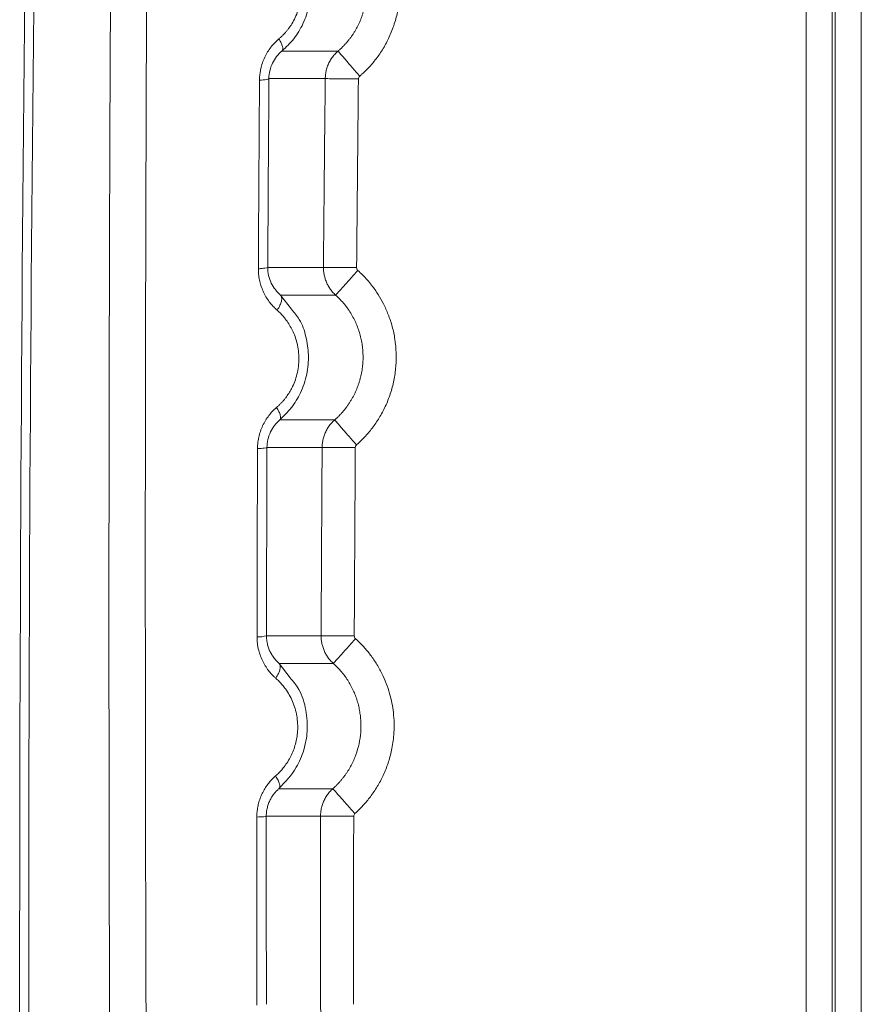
# Model space of a CAD drawing. Header units: millimetres. Extents: x 0 to 594, y 0 to 420.
# Tile 40 of 76: x 63 to 77, y 324 to 340. Entities that reach past the tile are written whole.
import ezdxf

# ---------------------------------------------------------------- set-up
doc = ezdxf.new("R2010")
doc.units = ezdxf.units.MM

msp = doc.modelspace()

# ---------------------------------------------------------------- linework, layer by layer
at = {"color": 7, "linetype": 'Continuous', "lineweight": 15}
for p, q in [((76.059, 352.309), (76.059, 240.307)), ((76.483, 352.309), (76.483, 240.307)), ((76.532, 352.309), (76.532, 240.307)), ((76.956, 352.309), (76.956, 240.304)), ((68.441, 339.288), (67.529, 339.288)), ((68.233, 338.84), (67.316, 338.84)), ((67.297, 335.769), (68.204, 335.769)), ((67.504, 335.318), (68.402, 335.318)), ((68.386, 333.287), (67.493, 333.287)), ((68.182, 332.84), (67.284, 332.84)), ((67.276, 329.774), (68.166, 329.774)), ((67.483, 329.326), (68.364, 329.326)), ((68.357, 327.287), (67.479, 327.287)), ((68.156, 326.84), (67.273, 326.84))]:
    msp.add_line(p, q, dxfattribs=at)
at = {"color": 8, "linetype": 'Continuous', "lineweight": 15}
for p, q in [((67.684, 335.087), (67.504, 335.318)), ((67.661, 329.091), (67.483, 329.326))]:
    msp.add_line(p, q, dxfattribs=at)
at = {"color": 7, "linetype": 'Continuous', "lineweight": 15}
for centre, radius, start, end in [((1563.407, 324.311), 1500.147, 179.304905, 182.063063), ((1563.407, 324.309), 1500, 179.358635, 182.063094), ((67.145, 330.251), 0.494, 267.3875, 285.3765)]:
    msp.add_arc(centre, radius, start, end, dxfattribs=at)
for points, knots in [([(66.156, 270.231), (66.15, 270.476), (66.136, 270.965), (66.116, 271.699), (66.096, 272.434), (66.076, 273.168), (66.056, 273.902), (66.037, 274.636), (66.018, 275.371), (65.999, 276.105), (65.981, 276.839), (65.962, 277.573), (65.944, 278.307), (65.926, 279.041), (65.909, 279.775), (65.892, 280.509), (65.875, 281.243), (65.858, 281.977), (65.841, 282.71), (65.825, 283.444), (65.809, 284.177), (65.793, 284.911), (65.778, 285.644), (65.762, 286.377), (65.747, 287.11), (65.733, 287.843), (65.718, 288.576), (65.704, 289.308), (65.69, 290.041), (65.676, 290.773), (65.663, 291.505), (65.649, 292.237), (65.636, 292.969), (65.624, 293.7), (65.611, 294.432), (65.599, 295.163), (65.587, 295.894), (65.575, 296.625), (65.564, 297.356), (65.552, 298.086), (65.541, 298.816), (65.531, 299.546), (65.52, 300.276), (65.51, 301.006), (65.5, 301.735), (65.49, 302.464), (65.481, 303.193), (65.472, 303.922), (65.463, 304.65), (65.454, 305.378), (65.446, 306.106), (65.437, 306.834), (65.429, 307.561), (65.422, 308.288), (65.414, 309.015), (65.407, 309.742), (65.4, 310.468), (65.393, 311.194), (65.387, 311.919), (65.381, 312.645), (65.375, 313.37), (65.369, 314.094), (65.364, 314.819), (65.358, 315.543), (65.353, 316.267), (65.349, 316.99), (65.344, 317.713), (65.34, 318.436), (65.336, 319.158), (65.332, 319.88), (65.329, 320.602), (65.325, 321.323), (65.322, 322.044), (65.32, 322.764), (65.317, 323.485), (65.315, 324.204), (65.313, 324.924), (65.311, 325.643), (65.309, 326.361), (65.308, 327.08), (65.307, 327.797), (65.306, 328.515), (65.306, 329.232), (65.305, 329.948), (65.305, 330.664), (65.305, 331.38), (65.305, 332.095), (65.306, 332.81), (65.307, 333.524), (65.308, 334.238), (65.309, 334.952), (65.311, 335.665), (65.313, 336.377), (65.315, 337.089), (65.317, 337.801), (65.319, 338.512), (65.322, 339.223), (65.325, 339.933), (65.328, 340.642), (65.331, 341.352), (65.335, 342.06), (65.339, 342.768), (65.343, 343.476), (65.347, 344.183), (65.352, 344.89), (65.356, 345.596), (65.361, 346.301), (65.367, 347.006), (65.372, 347.711), (65.378, 348.415), (65.384, 349.118), (65.39, 349.821), (65.396, 350.523), (65.402, 351.225), (65.409, 351.926), (65.416, 352.627), (65.423, 353.327), (65.431, 354.026), (65.438, 354.725), (65.446, 355.423), (65.454, 356.121), (65.462, 356.818), (65.471, 357.515), (65.48, 358.21), (65.488, 358.906), (65.498, 359.6), (65.507, 360.294), (65.516, 360.988), (65.526, 361.68), (65.536, 362.372), (65.546, 363.064), (65.557, 363.755), (65.567, 364.445), (65.574, 364.904), (65.578, 365.134)], [0, 0, 0, 0, 0.007776, 0.015549, 0.023319, 0.031086, 0.03885, 0.046611, 0.054369, 0.062125, 0.069877, 0.077626, 0.085373, 0.093116, 0.100856, 0.108593, 0.116328, 0.124059, 0.131787, 0.139512, 0.147234, 0.154953, 0.162669, 0.170382, 0.178092, 0.185798, 0.193502, 0.201202, 0.2089, 0.216594, 0.224285, 0.231973, 0.239658, 0.24734, 0.255018, 0.262694, 0.270366, 0.278036, 0.285702, 0.293365, 0.301025, 0.308682, 0.316336, 0.323987, 0.331635, 0.33928, 0.346921, 0.35456, 0.362195, 0.369828, 0.377457, 0.385083, 0.392706, 0.400326, 0.407943, 0.415557, 0.423168, 0.430776, 0.438381, 0.445983, 0.453582, 0.461177, 0.46877, 0.476359, 0.483946, 0.491529, 0.49911, 0.506687, 0.514261, 0.521832, 0.5294, 0.536965, 0.544527, 0.552086, 0.559642, 0.567195, 0.574744, 0.582291, 0.589834, 0.597375, 0.604912, 0.612446, 0.619977, 0.627506, 0.635031, 0.642553, 0.650071, 0.657587, 0.6651, 0.67261, 0.680116, 0.68762, 0.69512, 0.702618, 0.710112, 0.717603, 0.725092, 0.732577, 0.740059, 0.747538, 0.755014, 0.762487, 0.769957, 0.777424, 0.784887, 0.792348, 0.799806, 0.80726, 0.814712, 0.82216, 0.829606, 0.837048, 0.844488, 0.851924, 0.859357, 0.866788, 0.874215, 0.881639, 0.88906, 0.896478, 0.903892, 0.911304, 0.918713, 0.926118, 0.93352, 0.940919, 0.948316, 0.955708, 0.963098, 0.970485, 0.977868, 0.985249, 0.992626, 1, 1, 1, 1]), ([(65.565, 270.352), (65.558, 270.581), (65.546, 271.038), (65.526, 271.724), (65.507, 272.41), (65.489, 273.097), (65.47, 273.783), (65.452, 274.47), (65.434, 275.158), (65.416, 275.845), (65.398, 276.533), (65.38, 277.22), (65.363, 277.908), (65.346, 278.597), (65.329, 279.285), (65.313, 279.974), (65.296, 280.663), (65.28, 281.352), (65.264, 282.042), (65.249, 282.731), (65.233, 283.421), (65.218, 284.111), (65.203, 284.802), (65.188, 285.492), (65.173, 286.183), (65.159, 286.874), (65.145, 287.565), (65.131, 288.256), (65.117, 288.948), (65.104, 289.64), (65.09, 290.332), (65.077, 291.025), (65.065, 291.717), (65.052, 292.41), (65.04, 293.103), (65.027, 293.796), (64.985, 296.284), (64.918, 300.568), (64.841, 306.648), (64.782, 312.724), (64.748, 317.693), (64.73, 321.554), (64.718, 325.18), (64.711, 329.686), (64.717, 335.032), (64.737, 340.339), (64.769, 345.513), (64.812, 350.582), (64.853, 354.345), (64.885, 356.889), (64.902, 358.229), (64.92, 359.57), (64.939, 360.913), (64.959, 362.258), (64.98, 363.604), (64.995, 364.502), (65.002, 364.951)], [0, 0, 0, 0, 0.0072862, 0.0145721, 0.0218578, 0.0291433, 0.0364287, 0.0437141, 0.0509995, 0.0582848, 0.0655703, 0.0728559, 0.0801416, 0.0874276, 0.0947138, 0.1020003, 0.1092872, 0.1165745, 0.1238622, 0.1311505, 0.1384392, 0.1457286, 0.1530185, 0.1603092, 0.1676005, 0.1748927, 0.1821856, 0.1894795, 0.1967742, 0.2040699, 0.2113665, 0.2186643, 0.2259631, 0.233263, 0.2405642, 0.2478665, 0.2551702, 0.3191862, 0.383115, 0.4469873, 0.5108338, 0.5398617, 0.5688538, 0.6253218, 0.6822567, 0.738031, 0.7935381, 0.8466101, 0.8994481, 0.9137154, 0.9280145, 0.9423457, 0.9567095, 0.9711063, 0.9855363, 1, 1, 1, 1]), ([(65.565, 270.352), (65.558, 270.581), (65.546, 271.038), (65.526, 271.724), (65.507, 272.41), (65.489, 273.097), (65.47, 273.783), (65.452, 274.47), (65.434, 275.158), (65.416, 275.845), (65.398, 276.533), (65.38, 277.22), (65.363, 277.908), (65.346, 278.597), (65.329, 279.285), (65.313, 279.974), (65.296, 280.663), (65.28, 281.352), (65.264, 282.042), (65.249, 282.731), (65.233, 283.421), (65.218, 284.111), (65.203, 284.802), (65.188, 285.492), (65.173, 286.183), (65.159, 286.874), (65.145, 287.565), (65.131, 288.256), (65.117, 288.948), (65.104, 289.64), (65.09, 290.332), (65.077, 291.025), (65.065, 291.717), (65.052, 292.41), (65.04, 293.103), (65.027, 293.796), (64.985, 296.284), (64.918, 300.568), (64.841, 306.648), (64.782, 312.724), (64.748, 317.693), (64.73, 321.554), (64.718, 325.18), (64.711, 329.686), (64.717, 335.032), (64.737, 340.339), (64.769, 345.513), (64.812, 350.582), (64.853, 354.345), (64.885, 356.889), (64.902, 358.229), (64.92, 359.57), (64.939, 360.913), (64.959, 362.258), (64.98, 363.604), (64.995, 364.502), (65.002, 364.951)], [0, 0, 0, 0, 0.0072862, 0.0145721, 0.0218578, 0.0291433, 0.0364287, 0.0437141, 0.0509995, 0.0582848, 0.0655703, 0.0728559, 0.0801416, 0.0874276, 0.0947138, 0.1020003, 0.1092872, 0.1165745, 0.1238622, 0.1311505, 0.1384392, 0.1457286, 0.1530185, 0.1603092, 0.1676005, 0.1748927, 0.1821856, 0.1894795, 0.1967742, 0.2040699, 0.2113665, 0.2186643, 0.2259631, 0.233263, 0.2405642, 0.2478665, 0.2551702, 0.3191862, 0.383115, 0.4469873, 0.5108338, 0.5398617, 0.5688538, 0.6253218, 0.6822567, 0.738031, 0.7935381, 0.8466101, 0.8994481, 0.9137154, 0.9280145, 0.9423457, 0.9567095, 0.9711063, 0.9855363, 1, 1, 1, 1]), ([(68.793, 338.879), (68.806, 338.89), (68.849, 338.928), (68.937, 339.013), (69.028, 339.118), (69.107, 339.224), (69.183, 339.339), (69.251, 339.463), (69.309, 339.596), (69.362, 339.738), (69.398, 339.868), (69.419, 339.982), (69.432, 340.059), (69.447, 340.194), (69.451, 340.385), (69.429, 340.607), (69.382, 340.822), (69.317, 341.013), (69.247, 341.165), (69.184, 341.278), (69.125, 341.372), (69.059, 341.463), (68.987, 341.55), (68.91, 341.634), (68.854, 341.685), (68.827, 341.711)], [0, 0, 0, 0, 0.015498, 0.053788, 0.114866, 0.145729, 0.177427, 0.243713, 0.27825, 0.313546, 0.385669, 0.403918, 0.422204, 0.458771, 0.531023, 0.600794, 0.667342, 0.737002, 0.789398, 0.823799, 0.858482, 0.893447, 0.928693, 0.964213, 1, 1, 1, 1]), ([(68.441, 339.288), (68.455, 339.3), (68.481, 339.323), (68.519, 339.361), (68.556, 339.399), (68.591, 339.439), (68.624, 339.479), (68.655, 339.521), (68.685, 339.564), (68.712, 339.608), (68.738, 339.652), (68.762, 339.697), (68.784, 339.743), (68.805, 339.79), (68.823, 339.837), (68.84, 339.884), (68.854, 339.932), (68.867, 339.98), (68.879, 340.028), (68.888, 340.077), (68.896, 340.125), (68.901, 340.173), (68.906, 340.222), (68.908, 340.27), (68.908, 340.318), (68.907, 340.381), (68.901, 340.459), (68.888, 340.551), (68.868, 340.643), (68.842, 340.735), (68.809, 340.825), (68.768, 340.914), (68.722, 341), (68.668, 341.084), (68.607, 341.164), (68.54, 341.24), (68.491, 341.286), (68.466, 341.31)], [0, 0, 0, 0, 0.023418, 0.046736, 0.069947, 0.093042, 0.116016, 0.13887, 0.161608, 0.184233, 0.206747, 0.229151, 0.251448, 0.273639, 0.295724, 0.317705, 0.339584, 0.361359, 0.38303, 0.404598, 0.426061, 0.44742, 0.468674, 0.489824, 0.510869, 0.53181, 0.572217, 0.613047, 0.654297, 0.695965, 0.738056, 0.780577, 0.823538, 0.866953, 0.910844, 0.95521, 1, 1, 1, 1]), ([(67.529, 339.288), (67.596, 339.352), (67.731, 339.482), (67.883, 339.736), (67.984, 340.032), (68.012, 340.347), (67.963, 340.651), (67.878, 340.908), (67.77, 341.032), (67.725, 341.082)], [0, 0, 0, 0, 0.141076, 0.283571, 0.437259, 0.600168, 0.74438, 0.896007, 1, 1, 1, 1]), ([(67.479, 339.487), (67.49, 339.497), (67.511, 339.515), (67.543, 339.546), (67.573, 339.577), (67.601, 339.609), (67.631, 339.646), (67.661, 339.687), (67.701, 339.749), (67.747, 339.833), (67.791, 339.943), (67.836, 340.105), (67.854, 340.313), (67.823, 340.513), (67.775, 340.657), (67.731, 340.755), (67.679, 340.844), (67.624, 340.921), (67.562, 340.993), (67.516, 341.035), (67.493, 341.057)], [0, 0, 0, 0, 0.024988, 0.049718, 0.074236, 0.09859, 0.12283, 0.153308, 0.183804, 0.24596, 0.310667, 0.37824, 0.518035, 0.646166, 0.710072, 0.774908, 0.830762, 0.887218, 0.943098, 1, 1, 1, 1]), ([(67.163, 338.815), (67.164, 338.828), (67.164, 338.853), (67.167, 338.89), (67.171, 338.927), (67.177, 338.964), (67.188, 339.02), (67.209, 339.096), (67.247, 339.188), (67.294, 339.275), (67.343, 339.346), (67.39, 339.402), (67.433, 339.447), (67.463, 339.473), (67.479, 339.487)], [0, 0, 0, 0, 0.048101, 0.095983, 0.143758, 0.19154, 0.239442, 0.366543, 0.494097, 0.622059, 0.752273, 0.833979, 0.916413, 1, 1, 1, 1]), ([(67.529, 339.288), (67.536, 339.295), (67.54, 339.306), (67.542, 339.332), (67.54, 339.347), (67.532, 339.379), (67.526, 339.398), (67.507, 339.44), (67.494, 339.463), (67.479, 339.487)], [0, 0, 0, 0, 0.25, 0.25, 0.5, 0.5, 0.75, 0.75, 1, 1, 1, 1]), ([(67.316, 338.84), (67.316, 338.883), (67.322, 338.927), (67.341, 339.011), (67.356, 339.053), (67.412, 339.169), (67.466, 339.236), (67.529, 339.288)], [0, 0, 0, 0, 0.25, 0.25, 0.5, 0.5, 1, 1, 1, 1]), ([(68.233, 338.84), (68.233, 338.851), (68.234, 338.874), (68.237, 338.909), (68.243, 338.944), (68.25, 338.978), (68.26, 339.012), (68.272, 339.046), (68.285, 339.08), (68.301, 339.113), (68.32, 339.145), (68.34, 339.176), (68.362, 339.206), (68.386, 339.235), (68.413, 339.262), (68.432, 339.279), (68.441, 339.288)], [0, 0, 0, 0, 0.067601, 0.135791, 0.204569, 0.273937, 0.343893, 0.414439, 0.485573, 0.557296, 0.629608, 0.702508, 0.775998, 0.850077, 0.924744, 1, 1, 1, 1]), ([(68.441, 339.288), (68.442, 339.287), (68.451, 339.277), (68.486, 339.236), (68.513, 339.205), (68.581, 339.125), (68.623, 339.077), (68.708, 338.978), (68.752, 338.927), (68.793, 338.879)], [0, 0, 0, 0, 0.25, 0.25, 0.5, 0.5, 0.75, 0.75, 1, 1, 1, 1]), ([(67.316, 338.84), (67.315, 338.835), (67.3, 338.83), (67.245, 338.821), (67.206, 338.818), (67.163, 338.815)], [0, 0, 0, 0, 0.5, 0.5, 1, 1, 1, 1]), ([(68.204, 335.769), (68.208, 336.281), (68.217, 337.305), (68.228, 338.328), (68.233, 338.84)], [0, 0, 0, 0, 0.5000975, 1, 1, 1, 1]), ([(68.233, 338.84), (68.235, 338.84), (68.249, 338.84), (68.304, 338.839), (68.346, 338.839), (68.45, 338.838), (68.513, 338.837), (68.643, 338.835), (68.71, 338.835), (68.773, 338.834)], [0, 0, 0, 0, 0.25, 0.25, 0.5, 0.5, 0.75, 0.75, 1, 1, 1, 1]), ([(67.144, 335.747), (67.146, 336.004), (67.148, 336.516), (67.153, 337.284), (67.158, 338.05), (67.162, 338.561), (67.163, 338.815)], [0, 0, 0, 0, 0.250636, 0.500847, 0.750635, 1, 1, 1, 1]), ([(67.297, 335.769), (67.295, 335.764), (67.277, 335.76), (67.238, 335.754), (67.224, 335.753), (67.188, 335.75), (67.167, 335.748), (67.144, 335.747)], [0, 0, 0, 0, 0.5, 0.5, 0.75, 0.75, 1, 1, 1, 1]), ([(67.45, 335.071), (67.44, 335.08), (67.421, 335.097), (67.394, 335.124), (67.368, 335.152), (67.344, 335.181), (67.309, 335.226), (67.266, 335.29), (67.222, 335.378), (67.186, 335.469), (67.163, 335.552), (67.151, 335.623), (67.145, 335.685), (67.144, 335.726), (67.144, 335.747)], [0, 0, 0, 0, 0.053613, 0.106171, 0.157754, 0.208446, 0.258335, 0.38677, 0.517403, 0.645384, 0.76742, 0.843738, 0.921104, 1, 1, 1, 1]), ([(67.504, 335.318), (67.444, 335.371), (67.392, 335.437), (67.337, 335.552), (67.322, 335.594), (67.302, 335.68), (67.297, 335.724), (67.297, 335.769)], [0, 0, 0, 0, 0.5, 0.5, 0.75, 0.75, 1, 1, 1, 1]), ([(68.204, 335.769), (68.206, 335.769), (68.219, 335.769), (68.274, 335.769), (68.316, 335.768), (68.421, 335.767), (68.483, 335.767), (68.614, 335.766), (68.681, 335.765), (68.743, 335.765)], [0, 0, 0, 0, 0.25, 0.25, 0.5, 0.5, 0.75, 0.75, 1, 1, 1, 1]), ([(68.402, 335.318), (68.394, 335.326), (68.376, 335.342), (68.352, 335.368), (68.33, 335.395), (68.309, 335.424), (68.291, 335.453), (68.274, 335.482), (68.258, 335.513), (68.245, 335.544), (68.234, 335.576), (68.224, 335.608), (68.216, 335.64), (68.21, 335.672), (68.206, 335.705), (68.204, 335.737), (68.204, 335.759), (68.204, 335.769)], [0, 0, 0, 0, 0.070066, 0.139647, 0.208742, 0.277352, 0.345475, 0.413114, 0.480266, 0.546933, 0.613114, 0.678809, 0.744018, 0.808742, 0.872981, 0.936733, 1, 1, 1, 1]), ([(68.402, 335.318), (68.403, 335.319), (68.412, 335.329), (68.448, 335.369), (68.476, 335.4), (68.546, 335.478), (68.588, 335.525), (68.676, 335.622), (68.721, 335.673), (68.763, 335.72)], [0, 0, 0, 0, 0.25, 0.25, 0.5, 0.5, 0.75, 0.75, 1, 1, 1, 1]), ([(68.742, 332.881), (68.757, 332.894), (68.802, 332.934), (68.867, 333), (68.937, 333.078), (69.019, 333.18), (69.115, 333.321), (69.215, 333.507), (69.296, 333.712), (69.354, 333.929), (69.38, 334.116), (69.388, 334.267), (69.387, 334.416), (69.37, 334.596), (69.327, 334.806), (69.263, 334.999), (69.185, 335.173), (69.095, 335.331), (69.005, 335.46), (68.919, 335.564), (68.844, 335.645), (68.79, 335.695), (68.763, 335.72)], [0, 0, 0, 0, 0.018239, 0.057086, 0.086398, 0.116459, 0.179373, 0.245678, 0.314504, 0.384948, 0.455845, 0.491142, 0.526165, 0.594833, 0.660883, 0.726255, 0.784524, 0.839009, 0.896987, 0.931331, 0.965669, 1, 1, 1, 1]), ([(67.504, 335.318), (67.515, 335.308), (67.521, 335.293), (67.526, 335.259), (67.524, 335.239), (67.515, 335.2), (67.508, 335.177), (67.484, 335.126), (67.469, 335.099), (67.45, 335.071)], [0, 0, 0, 0, 0.25, 0.25, 0.5, 0.5, 0.75, 0.75, 1, 1, 1, 1]), ([(68.386, 333.287), (68.399, 333.299), (68.426, 333.322), (68.463, 333.36), (68.499, 333.398), (68.534, 333.438), (68.566, 333.478), (68.597, 333.52), (68.626, 333.563), (68.653, 333.606), (68.679, 333.651), (68.703, 333.696), (68.725, 333.741), (68.745, 333.788), (68.763, 333.834), (68.779, 333.881), (68.794, 333.929), (68.807, 333.977), (68.818, 334.025), (68.827, 334.073), (68.835, 334.121), (68.841, 334.169), (68.845, 334.217), (68.848, 334.265), (68.848, 334.313), (68.847, 334.376), (68.842, 334.454), (68.828, 334.548), (68.809, 334.642), (68.782, 334.735), (68.749, 334.827), (68.708, 334.917), (68.661, 335.004), (68.607, 335.089), (68.545, 335.17), (68.478, 335.247), (68.427, 335.295), (68.402, 335.318)], [0, 0, 0, 0, 0.023185, 0.046273, 0.069255, 0.092126, 0.114878, 0.137512, 0.160032, 0.182441, 0.20474, 0.226932, 0.249018, 0.271, 0.292878, 0.314654, 0.336329, 0.357903, 0.379375, 0.400745, 0.422013, 0.443178, 0.464241, 0.485201, 0.506058, 0.526814, 0.567715, 0.609032, 0.650761, 0.692901, 0.735454, 0.77843, 0.821837, 0.86569, 0.91001, 0.954797, 1, 1, 1, 1]), ([(67.441, 333.49), (67.452, 333.5), (67.473, 333.519), (67.504, 333.549), (67.534, 333.58), (67.562, 333.613), (67.589, 333.647), (67.623, 333.693), (67.662, 333.754), (67.708, 333.841), (67.749, 333.942), (67.782, 334.061), (67.802, 334.187), (67.806, 334.316), (67.795, 334.442), (67.77, 334.56), (67.734, 334.668), (67.69, 334.764), (67.64, 334.852), (67.59, 334.923), (67.542, 334.981), (67.497, 335.028), (67.465, 335.057), (67.45, 335.071)], [0, 0, 0, 0, 0.0248801, 0.0495027, 0.0739122, 0.098154, 0.1222746, 0.1463211, 0.1947855, 0.2429487, 0.3067395, 0.3735358, 0.4426648, 0.5127723, 0.5820471, 0.6488326, 0.7121057, 0.7718159, 0.8282149, 0.8851756, 0.9230279, 0.9612577, 1, 1, 1, 1]), ([(67.493, 333.287), (67.559, 333.351), (67.691, 333.479), (67.843, 333.734), (67.943, 334.027), (67.971, 334.341), (67.925, 334.644), (67.84, 334.908), (67.729, 335.035), (67.684, 335.087)], [0, 0, 0, 0, 0.13945, 0.279934, 0.437337, 0.593645, 0.739851, 0.892518, 1, 1, 1, 1]), ([(67.131, 332.82), (67.131, 332.833), (67.132, 332.857), (67.134, 332.895), (67.138, 332.932), (67.144, 332.968), (67.155, 333.025), (67.176, 333.101), (67.213, 333.193), (67.259, 333.279), (67.308, 333.35), (67.354, 333.406), (67.396, 333.45), (67.426, 333.477), (67.441, 333.49)], [0, 0, 0, 0, 0.0482322, 0.0962657, 0.1442133, 0.1921886, 0.2403049, 0.3678264, 0.4959271, 0.6238296, 0.7539805, 0.8351381, 0.9170104, 1, 1, 1, 1]), ([(67.493, 333.287), (67.501, 333.294), (67.505, 333.306), (67.507, 333.332), (67.505, 333.348), (67.497, 333.38), (67.49, 333.4), (67.47, 333.442), (67.457, 333.466), (67.441, 333.49)], [0, 0, 0, 0, 0.25, 0.25, 0.5, 0.5, 0.75, 0.75, 1, 1, 1, 1]), ([(67.284, 332.84), (67.285, 332.926), (67.305, 333.013), (67.379, 333.168), (67.432, 333.234), (67.493, 333.287)], [0, 0, 0, 0, 0.5, 0.5, 1, 1, 1, 1]), ([(68.182, 332.84), (68.182, 332.851), (68.183, 332.874), (68.186, 332.909), (68.191, 332.943), (68.199, 332.977), (68.208, 333.012), (68.219, 333.046), (68.233, 333.079), (68.249, 333.112), (68.266, 333.144), (68.286, 333.175), (68.308, 333.205), (68.332, 333.234), (68.358, 333.261), (68.377, 333.278), (68.386, 333.287)], [0, 0, 0, 0, 0.067724, 0.136019, 0.204883, 0.274317, 0.344321, 0.414895, 0.486038, 0.557752, 0.630035, 0.702888, 0.776311, 0.850304, 0.924867, 1, 1, 1, 1]), ([(68.386, 333.287), (68.387, 333.286), (68.396, 333.276), (68.431, 333.235), (68.459, 333.204), (68.528, 333.125), (68.569, 333.078), (68.656, 332.979), (68.701, 332.928), (68.742, 332.881)], [0, 0, 0, 0, 0.25, 0.25, 0.5, 0.5, 0.75, 0.75, 1, 1, 1, 1]), ([(67.123, 329.757), (67.123, 330.013), (67.124, 330.524), (67.126, 331.291), (67.128, 332.056), (67.13, 332.565), (67.131, 332.82)], [0, 0, 0, 0, 0.250519, 0.500692, 0.750519, 1, 1, 1, 1]), ([(67.284, 332.84), (67.283, 332.836), (67.268, 332.832), (67.213, 332.825), (67.174, 332.822), (67.131, 332.82)], [0, 0, 0, 0, 0.5, 0.5, 1, 1, 1, 1]), ([(68.166, 329.774), (68.168, 330.285), (68.173, 331.307), (68.179, 332.329), (68.182, 332.84)], [0, 0, 0, 0, 0.5000855, 1, 1, 1, 1]), ([(68.182, 332.84), (68.184, 332.84), (68.198, 332.84), (68.253, 332.839), (68.295, 332.839), (68.399, 332.838), (68.462, 332.838), (68.592, 332.837), (68.659, 332.837), (68.722, 332.836)], [0, 0, 0, 0, 0.25, 0.25, 0.5, 0.5, 0.75, 0.75, 1, 1, 1, 1]), ([(67.427, 329.085), (67.416, 329.095), (67.395, 329.114), (67.364, 329.146), (67.335, 329.177), (67.298, 329.223), (67.255, 329.287), (67.209, 329.373), (67.17, 329.464), (67.145, 329.549), (67.131, 329.624), (67.124, 329.69), (67.123, 329.735), (67.123, 329.757)], [0, 0, 0, 0, 0.061548, 0.12144, 0.179802, 0.236766, 0.361929, 0.489915, 0.621908, 0.747751, 0.830844, 0.91472, 1, 1, 1, 1]), ([(67.483, 329.326), (67.474, 329.333), (67.457, 329.348), (67.434, 329.373), (67.411, 329.399), (67.39, 329.426), (67.37, 329.455), (67.352, 329.486), (67.33, 329.526), (67.309, 329.578), (67.292, 329.635), (67.282, 329.686), (67.277, 329.73), (67.276, 329.76), (67.276, 329.774)], [0, 0, 0, 0, 0.0733703, 0.146362, 0.2189552, 0.2911513, 0.3629315, 0.4342326, 0.5050144, 0.6331469, 0.7598431, 0.840433, 0.9204464, 1, 1, 1, 1]), ([(68.166, 329.774), (68.168, 329.774), (68.181, 329.774), (68.236, 329.774), (68.278, 329.774), (68.382, 329.773), (68.445, 329.773), (68.575, 329.773), (68.643, 329.772), (68.705, 329.772)], [0, 0, 0, 0, 0.25, 0.25, 0.5, 0.5, 0.75, 0.75, 1, 1, 1, 1]), ([(68.364, 329.326), (68.356, 329.334), (68.338, 329.35), (68.314, 329.376), (68.292, 329.402), (68.272, 329.43), (68.253, 329.459), (68.236, 329.489), (68.221, 329.519), (68.208, 329.55), (68.196, 329.582), (68.186, 329.614), (68.179, 329.646), (68.173, 329.678), (68.168, 329.71), (68.166, 329.742), (68.166, 329.764), (68.166, 329.774)], [0, 0, 0, 0, 0.070028, 0.139576, 0.208644, 0.277232, 0.345339, 0.412966, 0.480113, 0.54678, 0.612966, 0.678672, 0.743898, 0.808644, 0.87291, 0.936695, 1, 1, 1, 1]), ([(68.364, 329.326), (68.365, 329.327), (68.374, 329.336), (68.41, 329.377), (68.438, 329.407), (68.508, 329.486), (68.55, 329.532), (68.638, 329.63), (68.683, 329.68), (68.725, 329.727)], [0, 0, 0, 0, 0.25, 0.25, 0.5, 0.5, 0.75, 0.75, 1, 1, 1, 1]), ([(68.716, 326.884), (68.724, 326.891), (68.748, 326.913), (68.792, 326.955), (68.849, 327.013), (68.91, 327.082), (68.99, 327.184), (69.083, 327.322), (69.18, 327.504), (69.259, 327.702), (69.319, 327.922), (69.346, 328.109), (69.353, 328.256), (69.354, 328.377), (69.341, 328.572), (69.287, 328.848), (69.184, 329.116), (69.066, 329.326), (68.977, 329.453), (68.902, 329.546), (68.839, 329.617), (68.78, 329.677), (68.739, 329.715), (68.725, 329.727)], [0, 0, 0, 0, 0.010581, 0.029666, 0.057255, 0.086695, 0.116216, 0.178005, 0.242547, 0.309135, 0.377136, 0.455684, 0.485201, 0.514651, 0.569208, 0.667864, 0.776382, 0.83653, 0.893712, 0.92097, 0.9479, 0.982513, 1, 1, 1, 1]), ([(67.483, 329.326), (67.493, 329.316), (67.499, 329.301), (67.503, 329.268), (67.501, 329.249), (67.492, 329.211), (67.484, 329.188), (67.461, 329.139), (67.446, 329.112), (67.427, 329.085)], [0, 0, 0, 0, 0.25, 0.25, 0.5, 0.5, 0.75, 0.75, 1, 1, 1, 1]), ([(68.357, 327.287), (68.369, 327.298), (68.394, 327.321), (68.43, 327.357), (68.464, 327.393), (68.496, 327.43), (68.527, 327.468), (68.556, 327.507), (68.583, 327.546), (68.608, 327.585), (68.656, 327.666), (68.718, 327.793), (68.776, 327.972), (68.809, 328.155), (68.816, 328.308), (68.81, 328.428), (68.799, 328.516), (68.783, 328.605), (68.761, 328.693), (68.733, 328.78), (68.698, 328.866), (68.658, 328.95), (68.611, 329.032), (68.559, 329.111), (68.5, 329.187), (68.435, 329.259), (68.388, 329.303), (68.364, 329.326)], [0, 0, 0, 0, 0.022129, 0.044032, 0.065703, 0.087135, 0.108324, 0.129267, 0.149968, 0.170429, 0.190653, 0.272821, 0.354243, 0.434945, 0.514913, 0.553322, 0.592093, 0.631221, 0.670706, 0.710546, 0.750748, 0.791318, 0.832266, 0.873603, 0.915348, 0.957495, 1, 1, 1, 1]), ([(67.425, 327.495), (67.435, 327.504), (67.455, 327.522), (67.484, 327.55), (67.511, 327.58), (67.538, 327.61), (67.576, 327.658), (67.624, 327.725), (67.675, 327.816), (67.717, 327.912), (67.76, 328.046), (67.792, 328.234), (67.781, 328.431), (67.744, 328.591), (67.703, 328.706), (67.65, 328.814), (67.593, 328.903), (67.536, 328.975), (67.484, 329.032), (67.446, 329.067), (67.427, 329.085)], [0, 0, 0, 0, 0.023364, 0.046518, 0.069497, 0.092337, 0.115074, 0.172592, 0.229724, 0.28711, 0.344184, 0.458375, 0.592981, 0.6602, 0.728196, 0.795528, 0.863819, 0.908661, 0.953977, 1, 1, 1, 1]), ([(67.479, 327.287), (67.582, 327.396), (67.755, 327.579), (67.893, 327.914), (67.953, 328.233), (67.927, 328.571), (67.84, 328.883), (67.713, 329.031), (67.661, 329.091)], [0, 0, 0, 0, 0.22658, 0.379669, 0.529881, 0.700664, 0.878707, 1, 1, 1, 1]), ([(67.119, 326.825), (67.12, 326.839), (67.12, 326.867), (67.123, 326.909), (67.128, 326.95), (67.134, 326.99), (67.143, 327.03), (67.154, 327.07), (67.166, 327.11), (67.181, 327.149), (67.197, 327.188), (67.223, 327.241), (67.26, 327.306), (67.31, 327.376), (67.365, 327.44), (67.404, 327.476), (67.425, 327.495)], [0, 0, 0, 0, 0.053923, 0.107419, 0.160643, 0.213753, 0.266908, 0.320267, 0.373986, 0.428219, 0.483115, 0.538817, 0.659332, 0.779162, 0.887284, 1, 1, 1, 1]), ([(67.479, 327.287), (67.487, 327.295), (67.491, 327.306), (67.493, 327.334), (67.491, 327.35), (67.482, 327.383), (67.475, 327.403), (67.455, 327.446), (67.441, 327.47), (67.425, 327.495)], [0, 0, 0, 0, 0.25, 0.25, 0.5, 0.5, 0.75, 0.75, 1, 1, 1, 1]), ([(67.273, 326.84), (67.273, 326.848), (67.274, 326.872), (67.276, 326.907), (67.282, 326.947), (67.292, 326.992), (67.31, 327.048), (67.336, 327.107), (67.368, 327.161), (67.402, 327.209), (67.439, 327.251), (67.466, 327.275), (67.479, 327.287)], [0, 0, 0, 0, 0.043722, 0.137432, 0.195891, 0.270821, 0.39856, 0.527435, 0.648629, 0.771204, 0.885031, 1, 1, 1, 1]), ([(68.156, 326.84), (68.156, 326.852), (68.157, 326.875), (68.16, 326.909), (68.165, 326.943), (68.172, 326.978), (68.181, 327.012), (68.192, 327.046), (68.206, 327.079), (68.221, 327.112), (68.239, 327.144), (68.258, 327.175), (68.28, 327.205), (68.304, 327.234), (68.329, 327.261), (68.348, 327.278), (68.357, 327.287)], [0, 0, 0, 0, 0.067824, 0.136203, 0.205137, 0.274624, 0.344667, 0.415264, 0.486415, 0.558121, 0.630381, 0.703196, 0.776565, 0.850489, 0.924967, 1, 1, 1, 1]), ([(68.357, 327.287), (68.358, 327.286), (68.366, 327.276), (68.402, 327.236), (68.43, 327.205), (68.5, 327.126), (68.542, 327.079), (68.629, 326.981), (68.674, 326.931), (68.716, 326.884)], [0, 0, 0, 0, 0.25, 0.25, 0.5, 0.5, 0.75, 0.75, 1, 1, 1, 1]), ([(67.273, 326.84), (67.271, 326.837), (67.257, 326.834), (67.202, 326.829), (67.162, 326.827), (67.119, 326.825)], [0, 0, 0, 0, 0.5, 0.5, 1, 1, 1, 1]), ([(67.122, 323.766), (67.121, 324.022), (67.12, 324.532), (67.12, 325.297), (67.119, 326.062), (67.119, 326.571), (67.119, 326.825)], [0, 0, 0, 0, 0.2504, 0.500533, 0.7504, 1, 1, 1, 1]), ([(68.153, 323.779), (68.153, 324.289), (68.153, 325.31), (68.155, 326.33), (68.156, 326.84)], [0, 0, 0, 0, 0.50004, 1, 1, 1, 1]), ([(68.156, 326.84), (68.158, 326.84), (68.172, 326.84), (68.227, 326.84), (68.269, 326.84), (68.373, 326.84), (68.436, 326.84), (68.566, 326.839), (68.633, 326.839), (68.696, 326.839)], [0, 0, 0, 0, 0.25, 0.25, 0.5, 0.5, 0.75, 0.75, 1, 1, 1, 1]), ([(68.352, 323.332), (68.343, 323.34), (68.326, 323.356), (68.302, 323.382), (68.28, 323.409), (68.259, 323.436), (68.241, 323.465), (68.224, 323.495), (68.209, 323.525), (68.195, 323.556), (68.184, 323.587), (68.174, 323.619), (68.166, 323.651), (68.16, 323.683), (68.156, 323.715), (68.153, 323.747), (68.153, 323.768), (68.153, 323.779)], [0, 0, 0, 0, 0.070009, 0.139541, 0.208595, 0.277172, 0.345271, 0.412892, 0.480037, 0.546703, 0.612892, 0.678604, 0.743838, 0.808595, 0.872874, 0.936676, 1, 1, 1, 1])]:
    msp.add_open_spline(points, degree=3, knots=knots, dxfattribs=at)
for points in [[(67.297, 335.769), (67.303, 336.793), (67.309, 337.817), (67.316, 338.84)], [(68.743, 335.765), (68.752, 336.788), (68.762, 337.811), (68.773, 338.834)], [(68.773, 338.834), (68.773, 338.851), (68.781, 338.868), (68.793, 338.879)], [(68.763, 335.72), (68.751, 335.731), (68.743, 335.748), (68.743, 335.765)], [(67.276, 329.774), (67.278, 330.796), (67.281, 331.818), (67.284, 332.84)], [(68.705, 329.772), (68.71, 330.793), (68.715, 331.815), (68.722, 332.836)], [(68.722, 332.836), (68.722, 332.853), (68.729, 332.87), (68.742, 332.881)], [(68.725, 329.727), (68.713, 329.738), (68.705, 329.755), (68.705, 329.772)], [(67.275, 323.779), (67.274, 324.8), (67.273, 325.82), (67.273, 326.84)], [(68.692, 323.779), (68.692, 324.799), (68.693, 325.819), (68.696, 326.839)], [(68.696, 326.839), (68.696, 326.856), (68.703, 326.873), (68.716, 326.884)]]:
    msp.add_open_spline(points, degree=3, dxfattribs=at)

doc.saveas('drawing.dxf')
